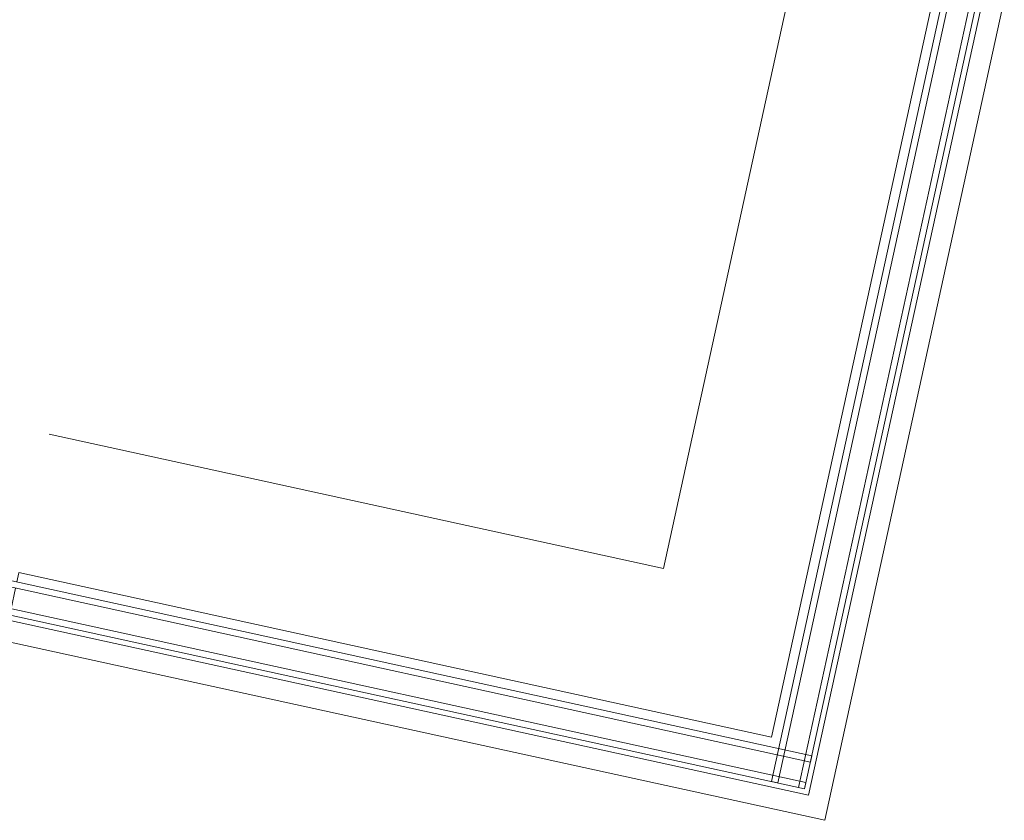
# Model space of a CAD drawing. Header units: metres. Extents: x 233012 to 233264, y 553571 to 554014.
# Tile 110 of 256: x 233195.721 to 233196.653, y 553800.228 to 553800.985. Entities that reach past the tile are written whole.
import ezdxf

# ---------------------------------------------------------------- set-up
doc = ezdxf.new("R2010")
doc.units = ezdxf.units.M
doc.layers.add('A-NL30_stijlen_dorpels-pui', color=252, linetype='Continuous', lineweight=5)
doc.layers.add('A-NL38_vlakvullingen-pui', color=252, linetype='Continuous', lineweight=5)

# ---------------------------------------------------------------- blocks, each defined once
blk = doc.blocks.new('NLRS_21_CWP_dubbele beglazing_gen_mie - dubbele beglazing_gen-3883190-01_Situatie')
at = {"layer": 'A-NL38_vlakvullingen-pui'}
for p, q in [((0.3915, 0.032), (-0.3915, 0.032)), ((-0.3915, 0.032), (-0.3915, 0.026)), ((0.3915, 0.026), (0.3915, 0.032)), ((-0.3915, 0.026), (0.3915, 0.026)), ((0.3915, 0.006), (-0.3915, 0.006)), ((-0.3915, 0.006), (-0.3915, 0)), ((-0.3915, 0), (0.3915, 0)), ((0.3915, 0), (0.3915, 0.006))]:
    blk.add_line(p, q, dxfattribs=at)
blk = doc.blocks.new('Rectangular Mullion - NLRS_31_CWM_vliesgevelprofiel bxh 50x200_gen_mie-3883341-01_Situatie')
at = {"layer": 'A-NL30_stijlen_dorpels-pui'}
for p, q in [((233196.45765, 553801.0471), (233196.33046, 553800.46585)), ((233196.58855, 553801.01846), (233196.43271, 553800.30631)), ((233196.58875, 553801.01841), (233196.59734, 553801.01653)), ((233196.6032, 553801.01525), (233196.62274, 553801.01097)), ((233196.63349, 553801.00862), (233196.46782, 553800.25154)), ((233196.48308, 553800.22772), (233196.65303, 553801.00435))]:
    blk.add_line(p, q, dxfattribs=at)
blk = doc.blocks.new('NLRS_21_CWP_dubbele beglazing_gen_mie - dubbele beglazing_gen-5931351-01_Situatie')
at = {"layer": 'A-NL38_vlakvullingen-pui'}
for p, q in [((0.3915, 0.032), (-0.4235, 0.032)), ((-0.4235, 0.032), (-0.4175, 0.026)), ((0.3915, 0.026), (0.3915, 0.032)), ((-0.4175, 0.026), (0.3915, 0.026)), ((0.3915, 0.006), (-0.3975, 0.006)), ((-0.3975, 0.006), (-0.3915, 0)), ((-0.3915, 0), (0.3915, 0)), ((0.3915, 0), (0.3915, 0.006))]:
    blk.add_line(p, q, dxfattribs=at)
blk = doc.blocks.new('Rectangular Mullion - NLRS_31_CWM_vliesgevelprofiel bxh 50x200_gen_mie-3883340-01_Situatie')
at = {"layer": 'A-NL30_stijlen_dorpels-pui'}
for p, q in [((233196.33046, 553800.46585), (233195.74921, 553800.59305)), ((233195.71864, 553800.45335), (233195.72052, 553800.46195)), ((233196.43271, 553800.30631), (233195.72057, 553800.46214)), ((233195.71308, 553800.42795), (233195.71736, 553800.44749)), ((233196.46782, 553800.25154), (233195.71073, 553800.41721)), ((233195.70646, 553800.39767), (233196.48308, 553800.22772))]:
    blk.add_line(p, q, dxfattribs=at)

msp = doc.modelspace()

# ---------------------------------------------------------------- block references
at = {"layer": 'A-NL30_stijlen_dorpels-pui'}
for name in ['Rectangular Mullion - NLRS_31_CWM_vliesgevelprofiel bxh 50x200_gen_mie-3883341-01_Situatie', 'Rectangular Mullion - NLRS_31_CWM_vliesgevelprofiel bxh 50x200_gen_mie-3883340-01_Situatie']:
    msp.add_blockref(name, (0, 0), dxfattribs=at)
at = {"layer": 'A-NL38_vlakvullingen-pui'}
for name, p, rotation in [('NLRS_21_CWP_dubbele beglazing_gen_mie - dubbele beglazing_gen-3883190-01_Situatie', (233196.54769, 553800.63994), 77.656729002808), ('NLRS_21_CWP_dubbele beglazing_gen_mie - dubbele beglazing_gen-5931351-01_Situatie', (233196.08155, 553800.34118), 347.6567290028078)]:
    msp.add_blockref(name, p, dxfattribs=dict(at, rotation=rotation))

doc.saveas('drawing.dxf')
